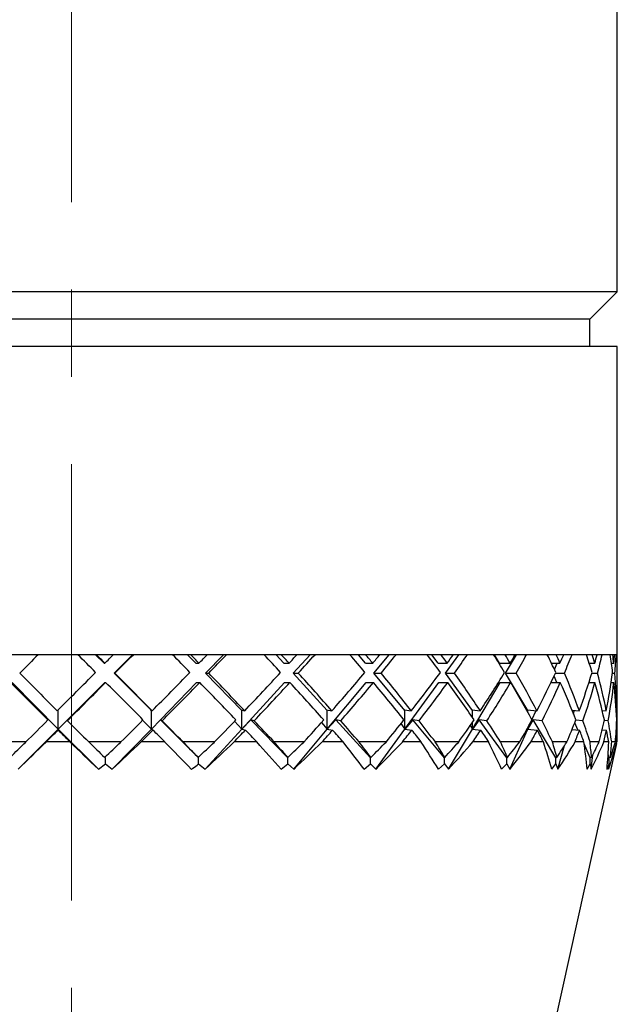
# Model space of a CAD drawing. Header units: inches. Extents: x 3 to 31.1, y 0.5 to 21.8.
# Tile 5 of 20: x 16.578 to 17.262, y 2.839 to 3.967. Entities that reach past the tile are written whole.
import ezdxf

# ---------------------------------------------------------------- set-up
doc = ezdxf.new("R2010")
doc.units = ezdxf.units.IN
doc.header["$MEASUREMENT"] = 0
doc.linetypes.add('CENTERX2', pattern=[0.8, 0.5, -0.1, 0.1, -0.1])

msp = doc.modelspace()

# ---------------------------------------------------------------- linework, layer by layer
at = {"color": 7, "linetype": 'CENTERX2', "lineweight": 18}
msp.add_line((16.6375, 0.5578), (16.6375, 8.6711), dxfattribs=at)
at = {"color": 7, "linetype": 'Continuous', "lineweight": 25}
for p, q in [((17.2625, 3.6549), (17.2625, 3.9898)), ((17.2625, 3.6549), (16.0125, 3.6549)), ((17.2312, 3.6237), (17.2625, 3.6549)), ((17.2312, 3.6237), (16.0437, 3.6237)), ((17.2312, 3.5924), (17.2312, 3.6237)), ((17.2625, 3.5924), (16.0125, 3.5924)), ((17.2625, 3.2393), (17.2625, 3.5924)), ((17.2625, 3.2393), (16.0125, 3.2393)), ((16.6446, 3.2393), (16.5993, 3.2393)), ((16.6746, 3.2296), (16.6649, 3.2393)), ((16.6852, 3.2393), (16.6658, 3.2393)), ((16.6861, 3.2181), (16.7073, 3.2393)), ((16.753, 3.2393), (16.7082, 3.2393)), ((16.7798, 3.2296), (16.7703, 3.2393)), ((16.7927, 3.2393), (16.7738, 3.2393)), ((16.791, 3.2181), (16.8116, 3.2393)), ((16.8579, 3.2393), (16.8149, 3.2393)), ((16.8806, 3.2296), (16.8717, 3.2393)), ((16.8955, 3.2393), (16.8777, 3.2393)), ((16.8912, 3.2181), (16.9106, 3.2393)), ((16.9561, 3.2393), (16.9163, 3.2393)), ((16.974, 3.2296), (16.966, 3.2393)), ((16.9904, 3.2393), (16.9742, 3.2393)), ((16.9836, 3.2181), (17.0013, 3.2393)), ((17.0447, 3.2393), (17.0092, 3.2393)), ((17.0573, 3.2296), (17.0502, 3.2393)), ((17.0746, 3.2393), (17.0605, 3.2393)), ((17.0656, 3.2181), (17.081, 3.2393)), ((17.1208, 3.2393), (17.0908, 3.2393)), ((17.1277, 3.2296), (17.122, 3.2393)), ((17.1455, 3.2393), (17.134, 3.2393)), ((17.1346, 3.2181), (17.1472, 3.2393)), ((17.1823, 3.2393), (17.1586, 3.2393)), ((17.201, 3.2393), (17.1924, 3.2393)), ((17.2272, 3.2393), (17.2106, 3.2393)), ((17.2394, 3.2393), (17.2339, 3.2393)), ((17.2542, 3.2393), (17.2452, 3.2393)), ((17.2595, 3.2393), (17.2573, 3.2393)), ((17.2625, 3.2393), (17.2613, 3.2393)), ((17.2625, 3.1915), (17.2625, 3.2393)), ((16.6746, 3.2296), (16.6755, 3.2296)), ((16.7798, 3.2296), (16.7833, 3.2296)), ((16.8806, 3.2296), (16.8866, 3.2296)), ((16.974, 3.2296), (16.9823, 3.2296)), ((17.0573, 3.2296), (17.0676, 3.2296)), ((17.1277, 3.2296), (17.1398, 3.2296)), ((17.187, 3.2296), (17.1968, 3.2296)), ((17.1904, 3.2224), (17.1936, 3.2296)), ((17.2303, 3.2296), (17.2367, 3.2296)), ((17.2557, 3.2296), (17.2584, 3.2296)), ((16.7288, 3.1753), (16.6861, 3.2181)), ((16.6861, 3.2181), (16.687, 3.2181)), ((16.8325, 3.1753), (16.791, 3.2181)), ((16.791, 3.2181), (16.7945, 3.2181)), ((16.9303, 3.1753), (16.8912, 3.2181)), ((16.8912, 3.2181), (16.8971, 3.2181)), ((17.0193, 3.1753), (16.9836, 3.2181)), ((16.9836, 3.2181), (16.9919, 3.2181)), ((17.0966, 3.1753), (17.0656, 3.2181)), ((17.0656, 3.2181), (17.0759, 3.2181)), ((17.16, 3.1753), (17.1346, 3.2181)), ((17.1346, 3.2181), (17.1466, 3.2181)), ((17.1915, 3.2181), (17.2018, 3.2181)), ((17.2333, 3.2181), (17.2399, 3.2181)), ((17.257, 3.2181), (17.2596, 3.2181)), ((16.5692, 3.2075), (16.6222, 3.1541)), ((16.6222, 3.1541), (16.6755, 3.2075)), ((16.6755, 3.2075), (16.6764, 3.2075)), ((16.7288, 3.1541), (16.7806, 3.2075)), ((16.7806, 3.2075), (16.7842, 3.2075)), ((16.8325, 3.1541), (16.8814, 3.2075)), ((16.8814, 3.2075), (16.8874, 3.2075)), ((16.9303, 3.1541), (16.9748, 3.2075)), ((16.9748, 3.2075), (16.9831, 3.2075)), ((17.0193, 3.1541), (17.0579, 3.2075)), ((17.0579, 3.2075), (17.0683, 3.2075)), ((17.0966, 3.1541), (17.1283, 3.2075)), ((17.1283, 3.2075), (17.1404, 3.2075)), ((17.1865, 3.2075), (17.1972, 3.2075)), ((17.1932, 3.2075), (17.19, 3.2147)), ((17.23, 3.2075), (17.237, 3.2075)), ((17.2555, 3.2075), (17.2585, 3.2075)), ((16.6222, 3.1753), (16.6217, 3.1758)), ((16.6222, 3.1541), (16.6222, 3.1753)), ((16.7279, 3.1762), (16.7297, 3.1751)), ((16.7288, 3.1753), (16.7279, 3.1762)), ((16.7288, 3.1541), (16.7288, 3.1753)), ((16.8317, 3.1762), (16.8357, 3.1751)), ((16.8325, 3.1753), (16.8317, 3.1762)), ((16.8325, 3.1541), (16.8325, 3.1753)), ((16.9296, 3.1762), (16.9356, 3.1751)), ((16.9303, 3.1753), (16.9296, 3.1762)), ((16.9303, 3.1541), (16.9303, 3.1753)), ((17.0186, 3.1762), (17.0265, 3.1751)), ((17.0193, 3.1753), (17.0186, 3.1762)), ((17.0193, 3.1541), (17.0193, 3.1753)), ((17.0961, 3.1762), (17.1055, 3.1751)), ((17.0966, 3.1753), (17.0961, 3.1762)), ((17.0966, 3.1671), (17.0966, 3.1753)), ((17.1596, 3.1762), (17.1703, 3.1751)), ((17.16, 3.1753), (17.1596, 3.1762)), ((17.16, 3.1731), (17.16, 3.1753)), ((17.1646, 3.1646), (17.1694, 3.1752)), ((17.2105, 3.1759), (17.2189, 3.1751)), ((17.2123, 3.1713), (17.2136, 3.1756)), ((17.2452, 3.1755), (17.2499, 3.1751)), ((17.2613, 3.1752), (17.2623, 3.1751)), ((16.6104, 3.1645), (16.6106, 3.1655)), ((16.6106, 3.1655), (16.6222, 3.1541)), ((16.6329, 3.1646), (16.6222, 3.1541)), ((16.6326, 3.1636), (16.6329, 3.1646)), ((16.7188, 3.1642), (16.7288, 3.1541)), ((16.7394, 3.1646), (16.7288, 3.1541)), ((16.7412, 3.1636), (16.7394, 3.1646)), ((16.7829, 3.1211), (16.7394, 3.1646)), ((16.8242, 3.1631), (16.8325, 3.1541)), ((16.8429, 3.1646), (16.8325, 3.1541)), ((16.8466, 3.1636), (16.8429, 3.1646)), ((16.8852, 3.1211), (16.8429, 3.1646)), ((16.9238, 3.1618), (16.9303, 3.1541)), ((16.9401, 3.1646), (16.9303, 3.1541)), ((16.9457, 3.1636), (16.9401, 3.1646)), ((16.98, 3.1211), (16.9401, 3.1646)), ((17.0147, 3.1603), (17.0193, 3.1541)), ((17.0282, 3.1646), (17.0193, 3.1541)), ((17.0354, 3.1636), (17.0282, 3.1646)), ((17.0644, 3.1211), (17.0282, 3.1646)), ((17.1043, 3.1646), (17.0966, 3.1541)), ((17.0966, 3.1541), (17.0966, 3.1619)), ((17.1131, 3.1636), (17.1043, 3.1646)), ((17.1359, 3.1211), (17.1043, 3.1646)), ((17.1663, 3.1646), (17.16, 3.1541)), ((17.16, 3.1541), (17.1644, 3.164)), ((17.1763, 3.1636), (17.1663, 3.1646)), ((17.1922, 3.1211), (17.1663, 3.1646)), ((17.2173, 3.1532), (17.2137, 3.1613)), ((17.2231, 3.1636), (17.2149, 3.1644)), ((17.2521, 3.1636), (17.2476, 3.164)), ((17.2625, 3.1636), (17.2618, 3.1637)), ((17.2625, 3.1587), (17.2625, 3.1685)), ((16.5762, 3.108), (16.6222, 3.1541)), ((16.6222, 3.1541), (16.6219, 3.153)), ((16.6222, 3.1541), (16.6681, 3.108)), ((16.6839, 3.108), (16.7288, 3.1541)), ((16.7288, 3.1541), (16.7307, 3.153)), ((16.7903, 3.108), (16.8325, 3.1541)), ((16.8325, 3.1541), (16.8366, 3.153)), ((16.8919, 3.108), (16.9303, 3.1541)), ((16.9303, 3.1541), (16.9364, 3.153)), ((16.9859, 3.108), (17.0193, 3.1541)), ((17.0193, 3.1541), (17.0272, 3.153)), ((17.0692, 3.108), (17.0966, 3.1541)), ((17.0941, 3.1583), (17.0966, 3.1541)), ((17.0966, 3.1541), (17.1061, 3.153)), ((17.1395, 3.108), (17.16, 3.1541)), ((17.1595, 3.1551), (17.16, 3.1541)), ((17.16, 3.1541), (17.16, 3.1559)), ((17.16, 3.1541), (17.1708, 3.153)), ((17.2107, 3.1538), (17.2193, 3.153)), ((17.2452, 3.1534), (17.2501, 3.153)), ((17.2613, 3.1531), (17.2623, 3.153)), ((16.585, 3.1393), (16.5483, 3.1393)), ((16.6357, 3.1393), (16.6082, 3.1393)), ((16.6939, 3.1393), (16.6571, 3.1393)), ((16.7442, 3.1393), (16.717, 3.1393)), ((16.8012, 3.1393), (16.7652, 3.1393)), ((16.8495, 3.1393), (16.8235, 3.1393)), ((16.9034, 3.1393), (16.8695, 3.1393)), ((16.8701, 1.3693), (17.2621, 3.1376)), ((16.9484, 3.1393), (16.9243, 3.1393)), ((16.9976, 3.1393), (16.9668, 3.1393)), ((17.0378, 3.1393), (17.0163, 3.1393)), ((17.0808, 3.1393), (17.054, 3.1393)), ((17.1151, 3.1393), (17.0969, 3.1393)), ((17.1506, 3.1393), (17.1286, 3.1393)), ((17.1778, 3.1393), (17.1635, 3.1393)), ((17.2048, 3.1393), (17.1883, 3.1393)), ((17.2242, 3.1393), (17.2141, 3.1393)), ((17.2316, 3.1211), (17.2245, 3.1371)), ((17.2417, 3.1393), (17.2312, 3.1393)), ((17.2527, 3.1393), (17.2472, 3.1393)), ((17.2603, 3.1393), (17.2561, 3.1393)), ((17.2625, 3.1393), (17.2618, 3.1393)), ((17.1944, 3.108), (17.2022, 3.1353)), ((16.6681, 3.108), (16.6761, 3.1141)), ((16.6761, 3.1211), (16.6754, 3.1218)), ((16.6761, 3.1141), (16.6761, 3.1211)), ((16.6761, 3.1141), (16.6839, 3.108)), ((16.782, 3.122), (16.7823, 3.1217)), ((16.7829, 3.1211), (16.782, 3.122)), ((16.7829, 3.1141), (16.7829, 3.1211)), ((16.7829, 3.1141), (16.7903, 3.108)), ((16.8773, 3.108), (16.8852, 3.1141)), ((16.8844, 3.122), (16.885, 3.1217)), ((16.8852, 3.1211), (16.8844, 3.122)), ((16.8852, 3.1141), (16.8852, 3.1211)), ((16.8852, 3.1141), (16.8919, 3.108)), ((16.9726, 3.108), (16.98, 3.1141)), ((16.9793, 3.122), (16.9802, 3.1217)), ((16.98, 3.1211), (16.9793, 3.122)), ((16.98, 3.1141), (16.98, 3.1211)), ((16.98, 3.1141), (16.9859, 3.108)), ((17.0577, 3.108), (17.0644, 3.1141)), ((17.0639, 3.122), (17.0649, 3.1217)), ((17.0644, 3.1211), (17.0639, 3.122)), ((17.0644, 3.1141), (17.0644, 3.1211)), ((17.0644, 3.1141), (17.0692, 3.108)), ((17.13, 3.108), (17.1359, 3.1141)), ((17.1354, 3.122), (17.1367, 3.1217)), ((17.1359, 3.1211), (17.1354, 3.122)), ((17.1359, 3.1141), (17.1359, 3.1211)), ((17.1359, 3.1141), (17.1395, 3.108)), ((17.1874, 3.108), (17.1922, 3.1141)), ((17.1919, 3.122), (17.1933, 3.1217)), ((17.1922, 3.1211), (17.1919, 3.122)), ((17.1922, 3.1141), (17.1922, 3.1211)), ((17.1922, 3.1141), (17.1944, 3.108)), ((17.228, 3.108), (17.2316, 3.1141)), ((17.2315, 3.122), (17.233, 3.1217)), ((17.2316, 3.1211), (17.2315, 3.122)), ((17.2316, 3.1141), (17.2316, 3.1211)), ((17.2316, 3.1141), (17.2325, 3.108)), ((17.2325, 3.108), (17.2343, 3.1245)), ((17.2507, 3.108), (17.253, 3.1141)), ((17.253, 3.1211), (17.252, 3.1248)), ((17.253, 3.1141), (17.2525, 3.108)), ((17.253, 3.122), (17.2546, 3.1217)), ((17.253, 3.1211), (17.253, 3.122)), ((17.253, 3.1141), (17.253, 3.1211))]:
    msp.add_line(p, q, dxfattribs=at)
for centre, major_axis, ratio, start_param, end_param in [((16.6375, 3.2075), (0.624, 0.624), 0.056133, 1.575907, 1.609899), ((16.6375, 3.2075), (-0.6247, 0.6247), 0.031203, 4.699633, 4.73216), ((16.6375, 3.2287), (0.6247, -0.6247), 0.031203, 1.541069, 1.556605), ((16.6375, 3.2305), (0.6247, 0.6247), 0.031203, 4.742116, 4.757651), ((16.6375, 3.2075), (0.6247, 0.6247), 0.031203, 4.760553, 4.794545), ((16.6375, 3.2075), (-0.6206, 0.6206), 0.119016, 4.612367, 4.644893), ((16.6375, 3.2287), (0.6206, -0.6206), 0.119016, 1.453803, 1.469338), ((16.6375, 3.2305), (0.6206, 0.6206), 0.119016, 4.829383, 4.844917), ((16.6375, 3.2075), (0.6206, 0.6206), 0.119016, 4.847819, 4.881811), ((16.6375, 3.2075), (-0.6118, 0.6118), 0.208678, 4.525101, 4.557627), ((16.6375, 3.2287), (0.6118, -0.6118), 0.208678, 1.366536, 1.382072), ((16.6375, 3.2305), (0.6118, 0.6118), 0.208678, 4.916649, 4.932184), ((16.6375, 3.2075), (0.6118, 0.6118), 0.208678, 4.935086, 4.969078), ((16.6375, 3.2075), (-0.5984, 0.5984), 0.301674, 4.437834, 4.47036), ((16.6375, 3.2287), (0.5984, -0.5984), 0.301674, 1.27927, 1.294805), ((16.6375, 3.2305), (0.5984, 0.5984), 0.301674, 5.003915, 5.01945), ((16.6375, 3.2075), (0.5984, 0.5984), 0.301674, 5.022352, 5.056344), ((16.6375, 3.2075), (-0.5804, 0.5804), 0.399712, 4.350568, 4.383094), ((16.6375, 3.2287), (0.5804, -0.5804), 0.399712, 1.192003, 1.207539), ((16.6375, 3.2305), (0.5804, 0.5804), 0.399712, 5.091182, 5.106717), ((16.6375, 3.2075), (0.5804, 0.5804), 0.399712, 5.109619, 5.143611), ((16.6375, 3.2075), (-0.5579, 0.5579), 0.504856, 4.263301, 4.295827), ((16.6375, 3.2287), (0.5579, -0.5579), 0.504856, 1.104737, 1.120272), ((16.6375, 3.2305), (0.5579, 0.5579), 0.504856, 5.178448, 5.193983), ((16.6375, 3.2075), (0.5579, 0.5579), 0.504856, 5.196885, 5.230877), ((16.6375, 3.2075), (-0.5313, 0.5313), 0.619717, 4.176035, 4.208561), ((16.6375, 3.2287), (0.5313, -0.5313), 0.619717, 1.01747, 1.033006), ((16.6375, 3.2305), (0.5313, 0.5313), 0.619717, 5.265715, 5.28125), ((16.6375, 3.2075), (0.5313, 0.5313), 0.619717, 5.284152, 5.318144), ((16.6375, 3.2075), (-0.5005, 0.5005), 0.747747, 4.088768, 4.121294), ((16.6375, 3.2287), (-0.5005, 0.5005), 0.747747, 4.071797, 4.087332), ((16.6375, 3.2305), (0.5005, 0.5005), 0.747747, 5.352981, 5.368516), ((16.6375, 3.2075), (0.5005, 0.5005), 0.747747, 5.371418, 5.40541), ((16.6375, 3.2075), (-0.466, 0.466), 0.893701, 4.001502, 4.034028), ((16.6375, 3.2287), (0.466, -0.466), 0.893701, 0.842938, 0.858473), ((16.6375, 3.2305), (0.466, 0.466), 0.893701, 5.440248, 5.455783), ((16.6375, 3.2075), (0.466, 0.466), 0.893701, 5.458685, 5.492676), ((16.6375, 3.2287), (-0.624, 0.624), 0.056133, 1.531694, 1.600518), ((16.6375, 3.2305), (0.6247, 0.6247), 0.031203, 4.654844, 4.725144), ((16.6375, 3.2287), (-0.6247, 0.6247), 0.031203, 4.595401, 4.664225), ((16.6375, 3.2305), (0.6206, 0.6206), 0.119016, 4.74211, 4.812411), ((16.6375, 3.2287), (-0.6206, 0.6206), 0.119016, 4.508135, 4.576959), ((16.6375, 3.2305), (0.6118, 0.6118), 0.208678, 4.829377, 4.899677), ((16.6375, 3.2287), (-0.6118, 0.6118), 0.208678, 4.420868, 4.489692), ((16.6375, 3.2305), (0.5984, 0.5984), 0.301674, 4.916643, 4.986944), ((16.6375, 3.2287), (-0.5984, 0.5984), 0.301674, 4.333602, 4.402426), ((16.6375, 3.2305), (0.5804, 0.5804), 0.399712, 5.00391, 5.07421), ((16.6375, 3.2287), (-0.5804, 0.5804), 0.399712, 4.246335, 4.315159), ((16.6375, 3.2305), (0.5579, 0.5579), 0.504856, 5.091176, 5.161477), ((16.6375, 3.2287), (-0.5579, 0.5579), 0.504856, 4.159069, 4.227893), ((16.6375, 3.2305), (0.5313, 0.5313), 0.619717, 5.178443, 5.248743), ((16.6375, 3.2287), (-0.5313, 0.5313), 0.619717, 4.071802, 4.140626), ((16.6375, 3.2305), (0.5005, 0.5005), 0.747747, 5.265709, 5.33601), ((16.6375, 3.2287), (-0.5005, 0.5005), 0.747747, 3.984536, 4.05336), ((16.6375, 3.2305), (0.466, 0.466), 0.893701, 5.352976, 5.423276), ((16.6375, 3.2287), (-0.466, 0.466), 0.893701, 3.897269, 3.966093), ((16.6375, 3.2075), (-0.624, 0.624), 0.056133, 1.514722, 1.583481), ((16.6375, 3.2075), (0.6247, 0.6247), 0.031203, 4.673351, 4.743582), ((16.6375, 3.2075), (-0.6247, 0.6247), 0.031203, 4.612437, 4.681196), ((16.6375, 3.2075), (0.6206, 0.6206), 0.119016, 4.760618, 4.830848), ((16.6375, 3.2075), (-0.6206, 0.6206), 0.119016, 4.525171, 4.59393), ((16.6375, 3.2075), (0.6118, 0.6118), 0.208678, 4.847884, 4.918115), ((16.6375, 3.2075), (-0.6118, 0.6118), 0.208678, 4.437905, 4.506663), ((16.6375, 3.2075), (0.5984, 0.5984), 0.301674, 4.935151, 5.005381), ((16.6375, 3.2075), (-0.5984, 0.5984), 0.301674, 4.350638, 4.419397), ((16.6375, 3.2075), (0.5804, 0.5804), 0.399712, 5.022417, 5.092647), ((16.6375, 3.2075), (-0.5804, 0.5804), 0.399712, 4.263372, 4.332131), ((16.6375, 3.2075), (0.5579, 0.5579), 0.504856, 5.109684, 5.179914), ((16.6375, 3.2075), (-0.5579, 0.5579), 0.504856, 4.176105, 4.244864), ((16.6375, 3.2075), (0.5313, 0.5313), 0.619717, 5.19695, 5.26718), ((16.6375, 3.2075), (-0.5313, 0.5313), 0.619717, 4.088839, 4.157598), ((16.6375, 3.2075), (0.5005, 0.5005), 0.747747, 5.284217, 5.354447), ((16.6375, 3.2075), (-0.5005, 0.5005), 0.747747, 4.001572, 4.070331), ((16.6375, 3.2075), (0.466, 0.466), 0.893701, 5.371483, 5.441713), ((16.6375, 3.2075), (-0.466, 0.466), 0.893701, 3.914306, 3.983065), ((16.6375, 3.2305), (-0.4555, 0.4555), 0.939483, 3.869446, 3.895798), ((16.6375, 3.2075), (-0.4555, 0.4555), 0.939483, 3.887953, 3.914271), ((16.6375, 3.2305), (0.6247, 0.6247), 0.031203, 4.597128, 4.637808), ((16.6375, 3.2287), (-0.624, 0.624), 0.056133, 1.619025, 1.658214), ((16.6375, 3.2305), (0.6206, 0.6206), 0.119016, 4.684394, 4.725074), ((16.6375, 3.2287), (-0.6247, 0.6247), 0.031203, 4.537704, 4.576894), ((16.6375, 3.2305), (0.6118, 0.6118), 0.208678, 4.771661, 4.81234), ((16.6375, 3.2287), (-0.6206, 0.6206), 0.119016, 4.450438, 4.489627), ((16.6375, 3.2305), (0.5984, 0.5984), 0.301674, 4.858927, 4.899607), ((16.6375, 3.2287), (-0.6118, 0.6118), 0.208678, 4.363172, 4.402361), ((16.6375, 3.2305), (0.5804, 0.5804), 0.399712, 4.946193, 4.986873), ((16.6375, 3.2287), (-0.5984, 0.5984), 0.301674, 4.275905, 4.315094), ((16.6375, 3.2305), (0.5579, 0.5579), 0.504856, 5.03346, 5.07414), ((16.6375, 3.2287), (-0.5804, 0.5804), 0.399712, 4.188639, 4.227828), ((16.6375, 3.2305), (0.5313, 0.5313), 0.619717, 5.120726, 5.161406), ((16.6375, 3.2287), (-0.5579, 0.5579), 0.504856, 4.101372, 4.140561), ((16.6375, 3.2305), (0.5005, 0.5005), 0.747747, 5.207993, 5.248673), ((16.6375, 3.2287), (-0.5313, 0.5313), 0.619717, 4.014106, 4.053295), ((16.6375, 3.2305), (0.466, 0.466), 0.893701, 5.295259, 5.335939), ((16.6375, 3.2287), (-0.5005, 0.5005), 0.747747, 3.926839, 3.966028), ((16.6375, 3.2305), (-0.4555, 0.4555), 0.939483, 3.811729, 3.852409), ((16.6375, 3.2287), (-0.466, 0.466), 0.893701, 3.853838, 3.878762), ((16.6375, 3.2075), (0.6247, 0.6247), 0.031203, 4.634305, 4.656315), ((16.6375, 3.2075), (-0.624, 0.624), 0.056133, 1.601989, 1.623999), ((16.6375, 3.2075), (0.6206, 0.6206), 0.119016, 4.721572, 4.743582), ((16.6375, 3.2075), (-0.6247, 0.6247), 0.031203, 4.57192, 4.59393), ((16.6375, 3.2075), (0.6118, 0.6118), 0.208678, 4.808838, 4.830848), ((16.6375, 3.2075), (-0.6206, 0.6206), 0.119016, 4.484654, 4.506663), ((16.6375, 3.2075), (0.5984, 0.5984), 0.301674, 4.896105, 4.918115), ((16.6375, 3.2075), (-0.6118, 0.6118), 0.208678, 4.397387, 4.419397), ((16.6375, 3.2075), (0.5804, 0.5804), 0.399712, 4.983371, 5.005381), ((16.6375, 3.2075), (-0.5984, 0.5984), 0.301674, 4.310121, 4.332131), ((16.6375, 3.2075), (0.5579, 0.5579), 0.504856, 5.070638, 5.092647), ((16.6375, 3.2075), (-0.5804, 0.5804), 0.399712, 4.222854, 4.244864), ((16.6375, 3.2075), (0.5313, 0.5313), 0.619717, 5.157904, 5.179914), ((16.6375, 3.2075), (-0.5579, 0.5579), 0.504856, 4.135588, 4.157598), ((16.6375, 3.2075), (0.5005, 0.5005), 0.747747, 5.245171, 5.26718), ((16.6375, 3.2075), (-0.5313, 0.5313), 0.619717, 4.048321, 4.070331), ((16.6375, 3.2075), (0.466, 0.466), 0.893701, 5.332437, 5.354447), ((16.6375, 3.2075), (-0.5005, 0.5005), 0.747747, 3.961055, 3.983065), ((16.6375, 3.2075), (-0.4555, 0.4555), 0.939483, 3.848907, 3.870917), ((16.6375, 3.2075), (-0.466, 0.466), 0.893701, 3.873788, 3.895798), ((16.7876, 3.3809), (0.6782, 0.6783), 0.030428, 4.350859, 4.378708), ((16.7864, 3.3567), (0.6728, 0.6729), 0.030428, 4.364376, 4.413964), ((16.4892, 3.3567), (-0.672, 0.6722), 0.054744, 1.844964, 1.894552), ((16.4881, 3.379), (-0.6769, 0.6771), 0.054744, 1.877421, 1.905257), ((16.7837, 3.3809), (0.6731, 0.6741), 0.116134, 4.4359, 4.46375), ((16.7825, 3.3567), (0.6678, 0.6687), 0.116134, 4.449417, 4.499006), ((16.4885, 3.3567), (-0.6728, 0.6729), 0.030428, 4.303545, 4.353133), ((16.4874, 3.379), (-0.6778, 0.6778), 0.030428, 4.29284, 4.320676), ((16.7754, 3.3809), (0.6622, 0.665), 0.203902, 4.520751, 4.5486), ((16.7743, 3.3567), (0.6569, 0.6597), 0.203902, 4.534267, 4.583856), ((16.4924, 3.3567), (-0.6678, 0.6687), 0.116134, 4.218503, 4.268092), ((16.4913, 3.379), (-0.6727, 0.6736), 0.116134, 4.207799, 4.235635), ((16.7628, 3.3809), (0.6454, 0.6512), 0.295373, 4.605208, 4.633058), ((16.7618, 3.3567), (0.6403, 0.6461), 0.295373, 4.618725, 4.668314), ((16.5007, 3.3567), (-0.6569, 0.6597), 0.203902, 4.133653, 4.183242), ((16.4997, 3.379), (-0.6617, 0.6646), 0.203902, 4.122948, 4.150784), ((16.7465, 3.3809), (0.6229, 0.633), 0.392401, 4.688935, 4.716784), ((16.7456, 3.3567), (0.618, 0.628), 0.392401, 4.702451, 4.75204), ((16.5131, 3.3567), (-0.6403, 0.6461), 0.295373, 4.049195, 4.098784), ((16.5122, 3.379), (-0.645, 0.6508), 0.295373, 4.038491, 4.066326), ((16.7268, 3.3809), (0.5946, 0.6108), 0.49719, 4.771247, 4.799096), ((16.7261, 3.3567), (0.5899, 0.6059), 0.49719, 4.784764, 4.834353), ((16.5293, 3.3567), (-0.618, 0.628), 0.392401, 3.965469, 4.015058), ((16.5286, 3.379), (-0.6225, 0.6326), 0.392401, 3.954764, 3.9826), ((16.7044, 3.3809), (0.5601, 0.5855), 0.612464, 4.850463, 4.878312), ((16.7039, 3.3567), (0.5557, 0.5808), 0.612464, 4.863979, 4.913568), ((16.5489, 3.3567), (-0.5899, 0.6059), 0.49719, 3.883157, 3.932745), ((16.5482, 3.379), (-0.5943, 0.6104), 0.49719, 3.872452, 3.900288), ((16.68, 3.3809), (0.5169, 0.5599), 0.741691, 4.920865, 4.948714), ((16.6797, 3.3567), (0.5128, 0.5555), 0.741691, 4.934381, 4.98397), ((16.5711, 3.3567), (-0.5557, 0.5808), 0.612464, 3.803941, 3.85353), ((16.5706, 3.379), (-0.5598, 0.5851), 0.612464, 3.793236, 3.821072), ((16.6542, 3.3567), (0.4412, 0.5472), 0.888781, 4.955818, 5.005406), ((16.6543, 3.3809), (0.4448, 0.5515), 0.888781, 4.942301, 4.97015), ((16.5953, 3.3567), (-0.5128, 0.5555), 0.741691, 3.733539, 3.783128), ((16.6282, 3.3567), (-0.3872, 0.5679), 0.933544, 3.767217, 3.816806), ((16.595, 3.379), (-0.5166, 0.5595), 0.741691, 3.722834, 3.75067), ((16.6281, 3.3809), (-0.3903, 0.5725), 0.933544, 3.753701, 3.78155)]:
    msp.add_ellipse(centre, major_axis=major_axis, ratio=ratio, start_param=start_param, end_param=end_param, dxfattribs=at)
msp.add_open_spline([(16.7748, 3.108), (16.7753, 3.1084), (16.7781, 3.1104), (16.7807, 3.1125), (16.7829, 3.1141)], degree=3, knots=[0, 0, 0, 0, 0.207476, 1, 1, 1, 1], dxfattribs=at)

doc.saveas('drawing.dxf')
